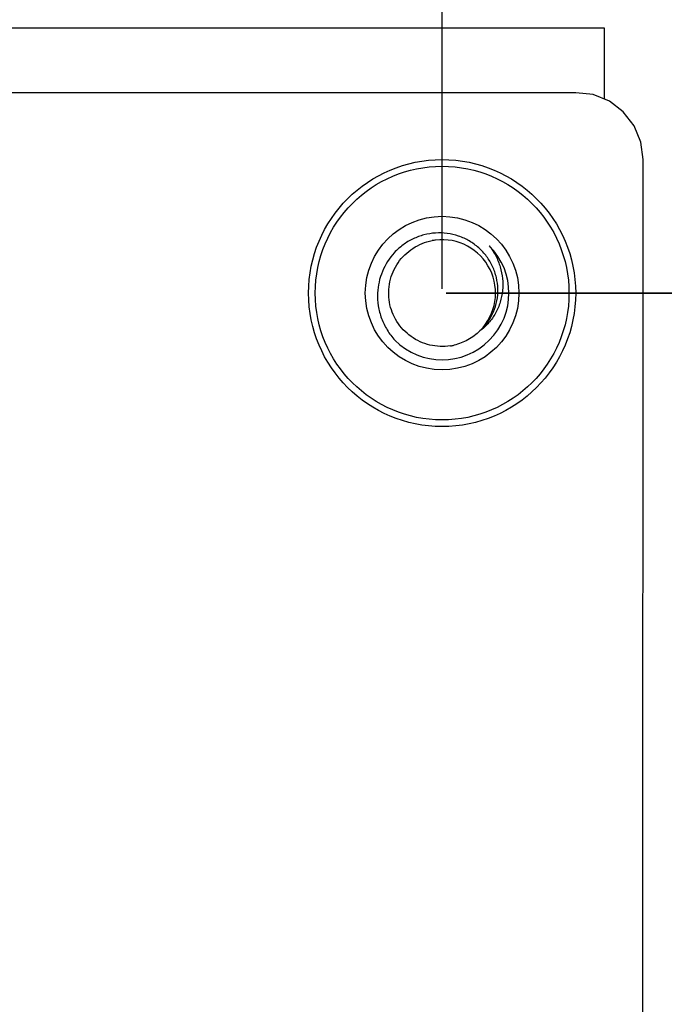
# Model space of a CAD drawing. Header units: inches. Extents: x 246 to 500, y -220 to -17.
# Tile 116 of 118: x 476 to 485, y -103 to -88. Entities that reach past the tile are written whole.
import ezdxf

# ---------------------------------------------------------------- set-up
doc = ezdxf.new("R2010")
doc.units = ezdxf.units.IN
doc.header["$LTSCALE"] = 1.21
doc.header["$MEASUREMENT"] = 0
doc.header["$PDMODE"] = 3
doc.header["$PDSIZE"] = 0.3125
doc.layers.get('0').update_dxf_attribs({"linetype": 'CONTINUOUS'})
doc.layers.get('Defpoints').update_dxf_attribs({"linetype": 'CONTINUOUS'})
doc.layers.add('DIM', color=3, linetype='CONTINUOUS')
doc.styles.get("Standard").update_dxf_attribs({"font": 'txt', "width": 0.8})
doc.dimstyles.get("Standard").update_dxf_attribs({"dimtxt": 0.15625, "dimasz": 0.1875, "dimexe": 0.125, "dimexo": 0.0625, "dimgap": 0.09, "dimtad": 0, "dimtih": 1, "dimtoh": 1, "dimzin": 4, "dimdsep": 46, "dimtxsty": 'Standard', "dimblk": '_FILLED', "dimblk1": '_FILLED', "dimblk2": '_FILLED', "dimcen": 0.09, "dimazin": 1, "dimtp": 0.01, "dimtm": 0.01, "dimtfac": 1, "dimtofl": 0, "dimtmove": 0, "dimatfit": 3, "dimldrblk": '_FILLED', "dimfxl": 1, "dimtolj": 1, "dimtzin": 4, "dimarcsym": 0})

# ---------------------------------------------------------------- blocks, each defined once
blk = doc.blocks.new('_FILLED')
at = {"color": 0, "linetype": 'ByBlock'}
blk.add_solid([(0, 0), (-1, 0.1667), (-1, -0.1667)], dxfattribs=at)
blk = doc.blocks.new('*D53')
at = {"layer": 'Defpoints', "color": 0}
for p in [(481.94, -73.794), (433.44, -91.856), (481.94, -91.856)]:
    blk.add_point(p, dxfattribs=at)
at = {"layer": 'DIM', "color": 0, "lineweight": -2}
for p, q in [((433.44, -91.794), (433.44, -73.669)), ((481.94, -91.794), (481.94, -73.669)), ((435.44, -73.794), (454.533, -73.794)), ((479.94, -73.794), (460.846, -73.794))]:
    blk.add_line(p, q, dxfattribs=at)
at = {"layer": 'DIM', "color": 0, "lineweight": -2, "xscale": 2, "yscale": 2, "zscale": 2, "rotation": 180}
blk.add_blockref('_FILLED', (433.44, -73.794), dxfattribs=at)
at = {"layer": 'DIM', "color": 0, "lineweight": -2, "xscale": 2, "yscale": 2, "zscale": 2}
blk.add_blockref('_FILLED', (481.94, -73.794), dxfattribs=at)
at = {"layer": 'DIM', "color": 0, "insert": (457.69, -73.794), "char_height": 2, "attachment_point": 5}
blk.add_mtext('\\A1;48.50', dxfattribs=at)
blk = doc.blocks.new('*D55')
at = {"layer": 'Defpoints', "color": 0}
for p in [(481.94, -91.858), (481.94, -163.858), (496.469, -163.858)]:
    blk.add_point(p, dxfattribs=at)
at = {"layer": 'DIM', "color": 0, "lineweight": -2}
for p, q in [((482.003, -91.858), (496.594, -91.858)), ((496.469, -93.858), (496.469, -124.835)), ((496.469, -161.858), (496.469, -130.881)), ((482.003, -163.858), (496.594, -163.858))]:
    blk.add_line(p, q, dxfattribs=at)
at = {"layer": 'DIM', "color": 0, "lineweight": -2, "xscale": 2, "yscale": 2, "zscale": 2}
for p, rotation in [((496.469, -91.858), 90), ((496.469, -163.858), 270)]:
    blk.add_blockref('_FILLED', p, dxfattribs=dict(at, rotation=rotation))
at = {"layer": 'DIM', "color": 0, "insert": (496.469, -127.858), "char_height": 2, "attachment_point": 5, "rotation": 90}
blk.add_mtext('\\A1;72.00', dxfattribs=at)
blk = doc.blocks.new('*D56')
at = {"layer": 'Defpoints', "color": 0}
for p in [(481.94, -81.637), (496.469, -81.637), (481.94, -91.856)]:
    blk.add_point(p, dxfattribs=at)
at = {"layer": 'DIM', "color": 0, "lineweight": -2}
for p, q in [((482.002, -81.637), (496.594, -81.637)), ((496.469, -83.637), (496.469, -83.856)), ((496.469, -89.856), (496.469, -89.636)), ((482.002, -91.856), (496.594, -91.856))]:
    blk.add_line(p, q, dxfattribs=at)
at = {"layer": 'DIM', "color": 0, "lineweight": -2, "xscale": 2, "yscale": 2, "zscale": 2}
for p, rotation in [((496.469, -81.637), 90), ((496.469, -91.856), 270)]:
    blk.add_blockref('_FILLED', p, dxfattribs=dict(at, rotation=rotation))
at = {"layer": 'DIM', "color": 0, "insert": (496.469, -86.746), "char_height": 2, "attachment_point": 5, "rotation": 90}
blk.add_mtext('\\A1;10.22', dxfattribs=at)
blk = doc.blocks.new('*D60')
at = {"layer": 'Defpoints', "color": 0}
for p in [(481.94, -91.858), (457.69, -127.857), (492.101, -127.857)]:
    blk.add_point(p, dxfattribs=at)
at = {"layer": 'DIM', "color": 0, "lineweight": -2}
for p, q in [((482.003, -91.858), (492.226, -91.858)), ((492.101, -93.858), (492.101, -106.834)), ((492.101, -125.857), (492.101, -112.881)), ((457.752, -127.857), (492.226, -127.857))]:
    blk.add_line(p, q, dxfattribs=at)
at = {"layer": 'DIM', "color": 0, "lineweight": -2, "xscale": 2, "yscale": 2, "zscale": 2}
for p, rotation in [((492.101, -91.858), 90), ((492.101, -127.857), 270)]:
    blk.add_blockref('_FILLED', p, dxfattribs=dict(at, rotation=rotation))
at = {"layer": 'DIM', "color": 0, "insert": (492.101, -109.857), "char_height": 2, "attachment_point": 5, "rotation": 90}
blk.add_mtext('\\A1;36.00', dxfattribs=at)

msp = doc.modelspace()

# ---------------------------------------------------------------- linework, layer by layer
at = {"color": 7, "linetype": 'Continuous'}
for p, q in [((484.37, -87.889), (431.01, -87.889)), ((484.37, -88.954), (484.37, -87.889)), ((483.94, -88.859), (431.44, -88.85)), ((484.201, -88.884), (483.94, -88.859)), ((484.445, -88.985), (484.201, -88.884)), ((484.653, -89.145), (484.445, -88.985)), ((484.814, -89.354), (484.653, -89.145)), ((484.914, -89.598), (484.814, -89.354)), ((484.949, -89.859), (484.914, -89.598)), ((484.94, -165.859), (484.949, -89.859))]:
    msp.add_line(p, q, dxfattribs=at)
for radius in [2, 1.9, 1.15]:
    msp.add_circle((481.94, -91.859), radius, dxfattribs=at)
for centre, radius, start, end in [((481.94, -91.858), 0.799, 97.041, 100.9143), ((481.94, -91.859), 0.8, 315.539, 97.0457), ((481.94, -91.859), 1, 225, 45), ((481.941, -91.86), 0.799, 278.9757, 282.8536)]:
    msp.add_arc(centre, radius, start, end, dxfattribs=at)
for points, knots in [([(482.506, -92.424), (482.549, -92.385), (482.628, -92.297), (482.714, -92.144), (482.766, -91.975), (482.781, -91.8), (482.759, -91.625), (482.701, -91.458), (482.611, -91.307), (482.492, -91.177), (482.349, -91.073), (482.189, -91), (482.017, -90.96), (481.841, -90.954), (481.667, -90.982), (481.502, -91.042), (481.351, -91.133), (481.264, -91.212), (481.224, -91.254)], [0, 0, 0, 0, 0.062476, 0.124951, 0.187434, 0.24992, 0.31241, 0.374903, 0.437399, 0.499899, 0.562402, 0.624908, 0.687417, 0.749928, 0.812442, 0.874959, 0.937478, 1, 1, 1, 1]), ([(482.065, -92.649), (482.014, -92.657), (481.91, -92.663), (481.755, -92.642), (481.608, -92.592), (481.472, -92.514), (481.355, -92.411), (481.259, -92.288), (481.189, -92.148), (481.147, -91.998), (481.135, -91.842), (481.154, -91.687), (481.202, -91.538), (481.277, -91.402), (481.378, -91.282), (481.5, -91.185), (481.638, -91.112), (481.738, -91.083), (481.789, -91.073)], [0, 0, 0, 0, 0.062524, 0.125017, 0.187517, 0.250016, 0.312515, 0.375014, 0.437512, 0.500011, 0.562509, 0.625008, 0.687506, 0.750005, 0.812504, 0.875002, 0.937501, 1, 1, 1, 1]), ([(481.224, -91.254), (481.149, -91.336), (481.027, -91.527), (480.978, -91.748), (480.974, -91.859)], [0, 0, 0, 0, 0.499954, 1, 1, 1, 1]), ([(482.647, -91.152), (482.684, -91.199), (482.748, -91.299), (482.815, -91.466), (482.85, -91.642), (482.851, -91.821), (482.815, -91.997), (482.745, -92.162), (482.642, -92.309), (482.554, -92.39), (482.506, -92.424)], [0, 0, 0, 0, 0.125239, 0.250419, 0.375543, 0.5006, 0.625583, 0.750487, 0.875289, 1, 1, 1, 1]), ([(480.974, -91.859), (480.971, -91.923), (480.978, -92.052), (481.027, -92.24), (481.112, -92.415), (481.19, -92.518), (481.233, -92.566)], [0, 0, 0, 0, 0.249991, 0.499982, 0.74998, 1, 1, 1, 1])]:
    msp.add_open_spline(points, degree=3, knots=knots, dxfattribs=at)
msp.add_open_spline([(482.506, -92.424), (482.453, -92.477), (482.332, -92.568), (482.191, -92.622), (482.118, -92.639)], degree=3, dxfattribs=at)

# ---------------------------------------------------------------- dimensions: what is measured, and where the dimension line sits
at = {"layer": 'DIM'}
dim = msp.add_linear_dim(base=(481.94, -73.794), p1=(433.44, -91.856), p2=(481.94, -91.856), dimstyle='Standard', override={"dimtxt": 2, "dimasz": 2, "dimtih": 0, "dimtoh": 0, "dimzin": 0, "dimcen": 0.198, "dimadec": 0, "dimazin": 0, "dimtp": 0, "dimtm": 0, "dimtdec": 4, "dimtzin": 0}, dxfattribs=at)
dim.commit()
dim.dimension.update_dxf_attribs({"geometry": '*D53', "text_midpoint": (457.69, -73.794)})
for base, p1, p2, picture, middle in [((496.469, -81.637), (481.94, -91.856), (481.94, -81.637), '*D56', (496.469, -86.746)), ((492.101, -127.857), (481.94, -91.858), (457.69, -127.857), '*D60', (492.101, -109.857)), ((496.469, -163.858), (481.94, -91.858), (481.94, -163.858), '*D55', (496.469, -127.858))]:
    dim = msp.add_linear_dim(base=base, p1=p1, p2=p2, angle=90, dimstyle='Standard', override={"dimtxt": 2, "dimasz": 2, "dimtih": 0, "dimtoh": 0, "dimzin": 0, "dimcen": 0.198, "dimadec": 0, "dimazin": 0, "dimtp": 0, "dimtm": 0, "dimtdec": 4, "dimtzin": 0}, dxfattribs=at)
    dim.commit()
    dim.dimension.update_dxf_attribs({"geometry": picture, "text_midpoint": middle})

doc.saveas('drawing.dxf')
